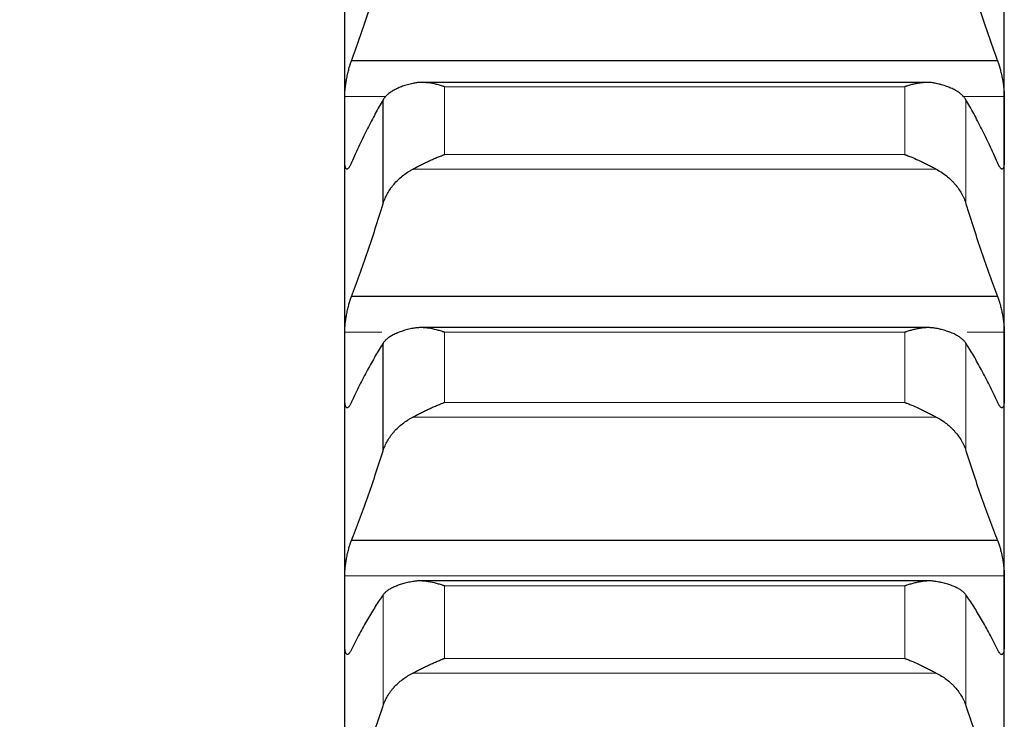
# Model space of a CAD drawing. Header units: inches. Extents: x 0 to 17820, y -10 to 12600.
# Tile 136 of 256: x 6428 to 6505, y 9098 to 9153. Entities that reach past the tile are written whole.
import ezdxf

# ---------------------------------------------------------------- set-up
doc = ezdxf.new("R2010")
doc.units = ezdxf.units.IN
doc.layers.add('1', color=7, linetype='Continuous', true_color=0xffffff)
doc.layers.add('254', color=7, linetype='Continuous', true_color=0xffffff)
doc.styles.add('latin_extended', font='simplex.shx')
doc.dimstyles.get("Standard").update_dxf_attribs({"dimtxt": 0.18, "dimasz": 0.18, "dimexe": 0.18, "dimexo": 0.0625, "dimgap": 0.09, "dimtad": 0, "dimtih": 1, "dimtoh": 1, "dimdec": 4, "dimzin": 0, "dimdsep": 46, "dimtxsty": 'Standard', "dimcen": 0.09, "dimadec": 0, "dimazin": 0, "dimtfac": 1, "dimtdec": 4, "dimtofl": 0, "dimtmove": 0, "dimatfit": 3, "dimfxl": 1, "dimtolj": 1, "dimtzin": 0, "dimarcsym": 0})

# ---------------------------------------------------------------- blocks, each defined once
blk = doc.blocks.new('_U1')
at = {"layer": '254', "color": 3, "linetype": 'Continuous', "lineweight": 13, "transparency": 16777216}
for p, q in [((1291.577, 10505.926), (1291.577, 7002.901)), ((6453.143, 8695.901), (6453.143, 7002.901)), ((1396.577, 7032.901), (6348.143, 7032.901))]:
    blk.add_line(p, q, dxfattribs=at)
at = {"layer": '254', "color": 3, "transparency": 16777216}
for points in [[(1396.577, 7050.401), (1396.577, 7015.401), (1291.577, 7032.901)], [(6348.143, 7015.401), (6348.143, 7050.401), (6453.143, 7032.901)]]:
    blk.add_solid(points, dxfattribs=at)
at = {"layer": 'Defpoints', "color": 0, "transparency": 16777216}
for p in [(1291.577, 10535.926), (6453.143, 8725.901), (6453.143, 7032.901)]:
    blk.add_point(p, dxfattribs=at)
at = {"layer": '254', "color": 2, "lineweight": 13, "transparency": 16777216, "insert": (3697.36, 7190.401), "char_height": 105, "attachment_point": 1, "style": 'latin_extended'}
blk.add_mtext('\\A1;5162', dxfattribs=at)

msp = doc.modelspace()

# ---------------------------------------------------------------- linework, layer by layer
at = {"layer": '1', "color": 2, "linetype": 'Continuous', "lineweight": 25}
for p, q in [((6453.143, 9144.806), (6453.143, 9162.812)), ((6505.143, 9144.806), (6505.143, 9162.812)), ((6504.606, 9150.157), (6453.681, 9150.157)), ((6499.052, 9148.451), (6459.198, 9148.451)), ((6456.17, 9138.884), (6456.17, 9147.084)), ((6453.143, 9126.129), (6453.143, 9144.806)), ((6505.143, 9126.129), (6505.143, 9144.806)), ((6504.606, 9131.564), (6453.681, 9131.564)), ((6499.129, 9129.113), (6459.127, 9129.113)), ((6456.17, 9119.397), (6456.17, 9127.879)), ((6453.143, 9106.811), (6453.143, 9126.129)), ((6505.143, 9106.811), (6505.143, 9126.129)), ((6504.606, 9112.321), (6453.681, 9112.321)), ((6499.206, 9109.132), (6459.055, 9109.132)), ((6453.143, 9086.883), (6453.143, 9106.811)), ((6505.143, 9086.883), (6505.143, 9106.811))]:
    msp.add_line(p, q, dxfattribs=at)
at = {"layer": '1', "color": 110, "linetype": 'Continuous', "lineweight": 13}
for p, q in [((6497.288, 9148.115), (6460.999, 9148.115)), ((6460.999, 9142.76), (6460.999, 9148.115)), ((6497.288, 9142.76), (6497.288, 9148.115)), ((6456.376, 9147.343), (6453.146, 9147.343)), ((6505.141, 9147.343), (6501.842, 9147.343)), ((6502.117, 9138.884), (6502.117, 9147.084)), ((6497.288, 9142.76), (6460.999, 9142.76)), ((6499.775, 9141.614), (6458.512, 9141.614)), ((6456.079, 9128.757), (6453.146, 9128.757)), ((6497.288, 9128.747), (6460.999, 9128.747)), ((6460.999, 9123.208), (6460.999, 9128.747)), ((6497.288, 9123.208), (6497.288, 9128.747)), ((6505.141, 9128.757), (6502.208, 9128.757)), ((6502.117, 9119.397), (6502.117, 9127.879)), ((6497.288, 9123.208), (6460.999, 9123.208)), ((6499.775, 9122.059), (6458.512, 9122.059)), ((6505.141, 9109.525), (6453.146, 9109.525)), ((6497.288, 9108.734), (6460.999, 9108.734)), ((6460.999, 9103.02), (6460.999, 9108.734)), ((6497.288, 9103.02), (6497.288, 9108.734)), ((6456.17, 9099.28), (6456.17, 9108.03)), ((6502.117, 9099.28), (6502.117, 9108.03)), ((6497.288, 9103.02), (6460.999, 9103.02)), ((6499.775, 9101.869), (6458.512, 9101.869))]:
    msp.add_line(p, q, dxfattribs=at)
at = {"layer": '1', "color": 2, "linetype": 'Continuous', "lineweight": 25}
for points in [[(6453.681, 9150.157), (6453.892, 9150.737), (6454.312, 9151.923), (6454.937, 9153.775), (6455.556, 9155.7), (6455.966, 9157.031), (6456.17, 9157.71)], [(6502.117, 9157.71), (6502.321, 9157.031), (6502.731, 9155.7), (6503.35, 9153.775), (6503.975, 9151.923), (6504.395, 9150.737), (6504.606, 9150.157)], [(6453.143, 9144.806), (6453.143, 9145.652), (6453.144, 9146.497), (6453.146, 9147.343)], [(6505.141, 9147.343), (6505.143, 9146.497), (6505.143, 9145.652), (6505.143, 9144.806)], [(6456.17, 9147.084), (6455.966, 9146.739), (6455.556, 9146.015), (6454.937, 9144.826), (6454.312, 9143.537), (6453.892, 9142.61), (6453.681, 9142.13)], [(6504.606, 9142.13), (6504.395, 9142.61), (6503.975, 9143.537), (6503.35, 9144.826), (6502.731, 9146.015), (6502.321, 9146.739), (6502.117, 9147.084)], [(6453.146, 9142.269), (6453.144, 9143.115), (6453.143, 9143.96), (6453.143, 9144.806)], [(6505.143, 9144.806), (6505.143, 9143.96), (6505.143, 9143.115), (6505.141, 9142.269)], [(6453.681, 9131.564), (6453.892, 9132.122), (6454.312, 9133.266), (6454.937, 9135.058), (6455.556, 9136.926), (6455.966, 9138.223), (6456.17, 9138.884)], [(6502.117, 9138.884), (6502.321, 9138.223), (6502.731, 9136.926), (6503.35, 9135.058), (6503.975, 9133.266), (6504.395, 9132.122), (6504.606, 9131.564)], [(6453.143, 9126.129), (6453.143, 9127.005), (6453.144, 9127.881), (6453.146, 9128.757)], [(6505.141, 9128.757), (6505.143, 9127.881), (6505.143, 9127.005), (6505.143, 9126.129)], [(6456.17, 9127.879), (6455.966, 9127.562), (6455.556, 9126.895), (6454.937, 9125.789), (6454.312, 9124.58), (6453.892, 9123.705), (6453.681, 9123.25)], [(6504.606, 9123.25), (6504.395, 9123.705), (6503.975, 9124.58), (6503.35, 9125.789), (6502.731, 9126.895), (6502.321, 9127.562), (6502.117, 9127.879)], [(6453.146, 9123.501), (6453.144, 9124.377), (6453.143, 9125.253), (6453.143, 9126.129)], [(6505.143, 9126.129), (6505.143, 9125.253), (6505.143, 9124.377), (6505.141, 9123.501)], [(6453.681, 9112.321), (6453.892, 9112.857), (6454.312, 9113.956), (6454.937, 9115.685), (6455.556, 9117.494), (6455.966, 9118.754), (6456.17, 9119.397)], [(6502.117, 9119.397), (6502.321, 9118.754), (6502.731, 9117.494), (6503.35, 9115.685), (6503.975, 9113.956), (6504.395, 9112.857), (6504.606, 9112.321)], [(6453.143, 9106.811), (6453.143, 9107.716), (6453.144, 9108.62), (6453.146, 9109.525)], [(6505.141, 9109.525), (6505.143, 9108.62), (6505.143, 9107.716), (6505.143, 9106.811)], [(6456.17, 9108.03), (6455.966, 9107.742), (6455.556, 9107.132), (6454.937, 9106.111), (6454.312, 9104.984), (6453.892, 9104.162), (6453.681, 9103.733)], [(6504.606, 9103.733), (6504.395, 9104.162), (6503.975, 9104.984), (6503.35, 9106.111), (6502.731, 9107.132), (6502.321, 9107.742), (6502.117, 9108.03)], [(6453.146, 9104.096), (6453.144, 9105.001), (6453.143, 9105.906), (6453.143, 9106.811)], [(6505.143, 9106.811), (6505.143, 9105.906), (6505.143, 9105.001), (6505.141, 9104.096)], [(6453.681, 9092.459), (6453.892, 9092.971), (6454.312, 9094.025), (6454.937, 9095.688), (6455.556, 9097.435), (6455.966, 9098.655), (6456.17, 9099.28)], [(6502.117, 9099.28), (6502.321, 9098.655), (6502.731, 9097.435), (6503.35, 9095.688), (6503.975, 9094.025), (6504.395, 9092.971), (6504.606, 9092.459)]]:
    msp.add_open_spline(points, degree=3, dxfattribs=at)
for points, knots in [([(6453.146, 9147.343), (6453.146, 9147.392), (6453.148, 9147.495), (6453.156, 9147.659), (6453.165, 9147.775), (6453.173, 9147.865), (6453.176, 9147.895), (6453.182, 9147.956), (6453.185, 9147.987), (6453.203, 9148.142), (6453.22, 9148.269), (6453.244, 9148.431), (6453.25, 9148.464), (6453.258, 9148.513), (6453.26, 9148.529), (6453.266, 9148.562), (6453.28, 9148.644), (6453.306, 9148.79), (6453.332, 9148.919), (6453.359, 9149.047), (6453.373, 9149.111), (6453.417, 9149.3), (6453.448, 9149.421), (6453.495, 9149.595), (6453.512, 9149.652), (6453.536, 9149.735), (6453.545, 9149.763), (6453.562, 9149.817), (6453.57, 9149.843), (6453.612, 9149.973), (6453.646, 9150.069), (6453.681, 9150.157)], [0, 0, 0, 0, 0.0625, 0.125, 0.1875, 0.1875, 0.21875, 0.21875, 0.25, 0.25, 0.375, 0.375, 0.40625, 0.40625, 0.421875, 0.421875, 0.4375, 0.5, 0.5625, 0.5625, 0.625, 0.625, 0.75, 0.75, 0.8125, 0.8125, 0.84375, 0.84375, 0.875, 0.875, 1, 1, 1, 1]), ([(6504.606, 9150.157), (6504.64, 9150.069), (6504.675, 9149.973), (6504.725, 9149.819), (6504.741, 9149.765), (6504.766, 9149.682), (6504.774, 9149.654), (6504.791, 9149.597), (6504.799, 9149.568), (6504.839, 9149.422), (6504.869, 9149.301), (6504.913, 9149.114), (6504.927, 9149.05), (6504.947, 9148.954), (6504.954, 9148.921), (6504.967, 9148.856), (6504.973, 9148.824), (6505.005, 9148.662), (6505.027, 9148.532), (6505.052, 9148.37), (6505.057, 9148.338), (6505.066, 9148.273), (6505.07, 9148.241), (6505.083, 9148.145), (6505.091, 9148.082), (6505.112, 9147.896), (6505.122, 9147.777), (6505.131, 9147.635), (6505.133, 9147.606), (6505.136, 9147.551), (6505.137, 9147.524), (6505.14, 9147.444), (6505.141, 9147.392), (6505.141, 9147.343)], [0, 0, 0, 0, 0.125, 0.125, 0.1875, 0.1875, 0.21875, 0.21875, 0.25, 0.25, 0.375, 0.375, 0.4375, 0.4375, 0.46875, 0.46875, 0.5, 0.5, 0.625, 0.625, 0.65625, 0.65625, 0.6875, 0.6875, 0.75, 0.75, 0.875, 0.875, 0.90625, 0.90625, 0.9375, 0.9375, 1, 1, 1, 1]), ([(6458.512, 9148.379), (6458.366, 9148.346), (6458.226, 9148.31), (6457.957, 9148.233), (6457.7, 9148.15), (6457.463, 9148.056), (6457.323, 9147.994), (6457.295, 9147.981), (6457.24, 9147.956), (6457.213, 9147.943), (6457.133, 9147.903), (6457.081, 9147.876), (6456.931, 9147.794), (6456.839, 9147.737), (6456.667, 9147.619), (6456.588, 9147.557), (6456.48, 9147.462), (6456.445, 9147.429), (6456.397, 9147.379), (6456.381, 9147.363), (6456.35, 9147.329), (6456.335, 9147.312), (6456.263, 9147.227), (6456.212, 9147.156), (6456.17, 9147.084)], [0, 0, 0, 0, 0.125, 0.125, 0.25, 0.375, 0.375, 0.40625, 0.40625, 0.4375, 0.4375, 0.5, 0.5, 0.625, 0.625, 0.75, 0.75, 0.8125, 0.8125, 0.84375, 0.84375, 0.875, 0.875, 1, 1, 1, 1]), ([(6460.999, 9148.115), (6460.996, 9148.116), (6460.993, 9148.117), (6460.986, 9148.119), (6460.983, 9148.121), (6460.973, 9148.124), (6460.953, 9148.13), (6460.907, 9148.146), (6460.814, 9148.175), (6460.735, 9148.199), (6460.577, 9148.245), (6460.472, 9148.273), (6460.158, 9148.349), (6459.95, 9148.388), (6459.639, 9148.428), (6459.535, 9148.438), (6459.38, 9148.447), (6459.328, 9148.449), (6459.224, 9148.451), (6459.172, 9148.451), (6459.018, 9148.448), (6458.915, 9148.442), (6458.712, 9148.418), (6458.612, 9148.402), (6458.512, 9148.379)], [0, 0, 0, 0, 0.003906, 0.003906, 0.007813, 0.007813, 0.015625, 0.03125, 0.0625, 0.125, 0.125, 0.25, 0.25, 0.5, 0.5, 0.625, 0.625, 0.6875, 0.6875, 0.75, 0.75, 0.875, 0.875, 1, 1, 1, 1]), ([(6499.775, 9148.379), (6499.675, 9148.402), (6499.575, 9148.418), (6499.374, 9148.441), (6499.273, 9148.448), (6499.069, 9148.453), (6498.966, 9148.45), (6498.76, 9148.439), (6498.655, 9148.429), (6498.446, 9148.402), (6498.341, 9148.386), (6498.131, 9148.347), (6498.026, 9148.324), (6497.816, 9148.273), (6497.71, 9148.245), (6497.552, 9148.199), (6497.473, 9148.175), (6497.38, 9148.146), (6497.334, 9148.13), (6497.314, 9148.124), (6497.301, 9148.119), (6497.294, 9148.117), (6497.288, 9148.115)], [0, 0, 0, 0, 0.125, 0.125, 0.25, 0.25, 0.375, 0.375, 0.5, 0.5, 0.625, 0.625, 0.75, 0.75, 0.875, 0.875, 0.9375, 0.96875, 0.984375, 0.992188, 0.992188, 1, 1, 1, 1]), ([(6502.117, 9147.084), (6502.075, 9147.156), (6502.025, 9147.226), (6501.91, 9147.362), (6501.781, 9147.493), (6501.623, 9147.616), (6501.494, 9147.706), (6501.449, 9147.735), (6501.379, 9147.778), (6501.355, 9147.793), (6501.306, 9147.821), (6501.282, 9147.835), (6501.157, 9147.903), (6500.945, 9148.008), (6500.71, 9148.101), (6500.463, 9148.19), (6500.334, 9148.231), (6500.164, 9148.28), (6500.13, 9148.29), (6500.06, 9148.309), (6499.956, 9148.336), (6499.848, 9148.362), (6499.775, 9148.379)], [0, 0, 0, 0, 0.125, 0.125, 0.25, 0.375, 0.375, 0.4375, 0.4375, 0.46875, 0.46875, 0.5, 0.5, 0.625, 0.75, 0.75, 0.875, 0.875, 0.90625, 0.90625, 0.9375, 1, 1, 1, 1]), ([(6458.512, 9141.614), (6458.612, 9141.667), (6458.712, 9141.721), (6458.913, 9141.827), (6459.014, 9141.88), (6459.218, 9141.986), (6459.321, 9142.038), (6459.527, 9142.141), (6459.632, 9142.192), (6459.841, 9142.291), (6459.946, 9142.339), (6460.156, 9142.433), (6460.261, 9142.478), (6460.471, 9142.565), (6460.576, 9142.607), (6460.735, 9142.667), (6460.814, 9142.696), (6460.907, 9142.729), (6460.953, 9142.745), (6460.973, 9142.751), (6460.986, 9142.756), (6460.993, 9142.758), (6460.999, 9142.76)], [0, 0, 0, 0, 0.125, 0.125, 0.25, 0.25, 0.375, 0.375, 0.5, 0.5, 0.625, 0.625, 0.75, 0.75, 0.875, 0.875, 0.9375, 0.96875, 0.984375, 0.992187, 0.992187, 1, 1, 1, 1]), ([(6497.288, 9142.76), (6497.291, 9142.759), (6497.294, 9142.758), (6497.301, 9142.756), (6497.304, 9142.755), (6497.314, 9142.751), (6497.334, 9142.745), (6497.38, 9142.729), (6497.473, 9142.696), (6497.552, 9142.667), (6497.71, 9142.607), (6497.815, 9142.565), (6498.129, 9142.436), (6498.337, 9142.343), (6498.648, 9142.195), (6498.752, 9142.145), (6498.907, 9142.067), (6498.959, 9142.041), (6499.063, 9141.989), (6499.114, 9141.962), (6499.269, 9141.882), (6499.372, 9141.828), (6499.575, 9141.721), (6499.675, 9141.667), (6499.775, 9141.614)], [0, 0, 0, 0, 0.003906, 0.003906, 0.007812, 0.007812, 0.015625, 0.03125, 0.0625, 0.125, 0.125, 0.25, 0.25, 0.5, 0.5, 0.625, 0.625, 0.6875, 0.6875, 0.75, 0.75, 0.875, 0.875, 1, 1, 1, 1]), ([(6453.681, 9142.13), (6453.646, 9142.044), (6453.612, 9141.968), (6453.562, 9141.87), (6453.545, 9141.839), (6453.521, 9141.798), (6453.513, 9141.785), (6453.496, 9141.76), (6453.488, 9141.748), (6453.448, 9141.693), (6453.418, 9141.662), (6453.374, 9141.632), (6453.36, 9141.625), (6453.34, 9141.619), (6453.333, 9141.618), (6453.32, 9141.618), (6453.313, 9141.618), (6453.282, 9141.625), (6453.26, 9141.643), (6453.235, 9141.681), (6453.23, 9141.689), (6453.221, 9141.708), (6453.217, 9141.718), (6453.204, 9141.75), (6453.196, 9141.775), (6453.175, 9141.857), (6453.165, 9141.924), (6453.155, 9142.022), (6453.154, 9142.042), (6453.151, 9142.084), (6453.15, 9142.106), (6453.147, 9142.173), (6453.146, 9142.219), (6453.146, 9142.269)], [0, 0, 0, 0, 0.125, 0.125, 0.1875, 0.1875, 0.21875, 0.21875, 0.25, 0.25, 0.375, 0.375, 0.4375, 0.4375, 0.46875, 0.46875, 0.5, 0.5, 0.625, 0.625, 0.65625, 0.65625, 0.6875, 0.6875, 0.75, 0.75, 0.875, 0.875, 0.90625, 0.90625, 0.9375, 0.9375, 1, 1, 1, 1]), ([(6505.141, 9142.269), (6505.141, 9142.22), (6505.139, 9142.126), (6505.131, 9142.002), (6505.122, 9141.929), (6505.114, 9141.879), (6505.111, 9141.862), (6505.105, 9141.832), (6505.101, 9141.817), (6505.084, 9141.748), (6505.067, 9141.705), (6505.042, 9141.666), (6505.037, 9141.659), (6505.029, 9141.65), (6505.027, 9141.647), (6505.021, 9141.642), (6505.007, 9141.63), (6504.98, 9141.617), (6504.955, 9141.617), (6504.928, 9141.625), (6504.913, 9141.631), (6504.87, 9141.661), (6504.839, 9141.693), (6504.791, 9141.758), (6504.775, 9141.783), (6504.75, 9141.824), (6504.742, 9141.839), (6504.725, 9141.869), (6504.717, 9141.885), (6504.675, 9141.968), (6504.64, 9142.044), (6504.606, 9142.13)], [0, 0, 0, 0, 0.0625, 0.125, 0.1875, 0.1875, 0.21875, 0.21875, 0.25, 0.25, 0.375, 0.375, 0.40625, 0.40625, 0.421875, 0.421875, 0.4375, 0.5, 0.5625, 0.5625, 0.625, 0.625, 0.75, 0.75, 0.8125, 0.8125, 0.84375, 0.84375, 0.875, 0.875, 1, 1, 1, 1]), ([(6456.17, 9138.884), (6456.212, 9139.022), (6456.262, 9139.158), (6456.377, 9139.425), (6456.506, 9139.688), (6456.664, 9139.941), (6456.793, 9140.128), (6456.838, 9140.189), (6456.908, 9140.281), (6456.932, 9140.311), (6456.981, 9140.371), (6457.005, 9140.4), (6457.13, 9140.547), (6457.341, 9140.773), (6457.577, 9140.981), (6457.824, 9141.179), (6457.953, 9141.274), (6458.123, 9141.386), (6458.157, 9141.408), (6458.227, 9141.451), (6458.331, 9141.515), (6458.439, 9141.576), (6458.512, 9141.614)], [0, 0, 0, 0, 0.125, 0.125, 0.25, 0.375, 0.375, 0.4375, 0.4375, 0.46875, 0.46875, 0.5, 0.5, 0.625, 0.75, 0.75, 0.875, 0.875, 0.90625, 0.90625, 0.9375, 1, 1, 1, 1]), ([(6499.775, 9141.614), (6499.921, 9141.537), (6500.061, 9141.454), (6500.33, 9141.277), (6500.587, 9141.089), (6500.823, 9140.881), (6500.964, 9140.745), (6500.992, 9140.717), (6501.047, 9140.661), (6501.074, 9140.633), (6501.154, 9140.547), (6501.206, 9140.49), (6501.356, 9140.314), (6501.448, 9140.193), (6501.62, 9139.946), (6501.699, 9139.82), (6501.807, 9139.626), (6501.841, 9139.56), (6501.89, 9139.461), (6501.906, 9139.428), (6501.937, 9139.361), (6501.952, 9139.327), (6502.024, 9139.159), (6502.075, 9139.022), (6502.117, 9138.884)], [0, 0, 0, 0, 0.125, 0.125, 0.25, 0.375, 0.375, 0.40625, 0.40625, 0.4375, 0.4375, 0.5, 0.5, 0.625, 0.625, 0.75, 0.75, 0.8125, 0.8125, 0.84375, 0.84375, 0.875, 0.875, 1, 1, 1, 1]), ([(6453.146, 9128.757), (6453.146, 9128.808), (6453.148, 9128.913), (6453.156, 9129.082), (6453.165, 9129.2), (6453.173, 9129.292), (6453.176, 9129.323), (6453.182, 9129.385), (6453.185, 9129.416), (6453.203, 9129.573), (6453.22, 9129.701), (6453.244, 9129.864), (6453.25, 9129.897), (6453.258, 9129.946), (6453.26, 9129.963), (6453.266, 9129.995), (6453.28, 9130.077), (6453.306, 9130.224), (6453.332, 9130.352), (6453.359, 9130.479), (6453.373, 9130.542), (6453.417, 9130.73), (6453.448, 9130.849), (6453.495, 9131.02), (6453.512, 9131.075), (6453.536, 9131.156), (6453.545, 9131.183), (6453.562, 9131.235), (6453.57, 9131.261), (6453.612, 9131.387), (6453.646, 9131.48), (6453.681, 9131.564)], [0, 0, 0, 0, 0.0625, 0.125, 0.1875, 0.1875, 0.21875, 0.21875, 0.25, 0.25, 0.375, 0.375, 0.40625, 0.40625, 0.421875, 0.421875, 0.4375, 0.5, 0.5625, 0.5625, 0.625, 0.625, 0.75, 0.75, 0.8125, 0.8125, 0.84375, 0.84375, 0.875, 0.875, 1, 1, 1, 1]), ([(6504.606, 9131.564), (6504.64, 9131.479), (6504.675, 9131.387), (6504.725, 9131.237), (6504.741, 9131.186), (6504.766, 9131.105), (6504.774, 9131.077), (6504.791, 9131.021), (6504.799, 9130.993), (6504.839, 9130.85), (6504.869, 9130.731), (6504.913, 9130.545), (6504.927, 9130.482), (6504.947, 9130.386), (6504.954, 9130.354), (6504.967, 9130.289), (6504.973, 9130.257), (6505.005, 9130.095), (6505.027, 9129.965), (6505.052, 9129.803), (6505.057, 9129.77), (6505.066, 9129.705), (6505.07, 9129.673), (6505.083, 9129.575), (6505.091, 9129.512), (6505.112, 9129.324), (6505.122, 9129.203), (6505.131, 9129.057), (6505.133, 9129.028), (6505.136, 9128.971), (6505.137, 9128.943), (6505.14, 9128.861), (6505.141, 9128.808), (6505.141, 9128.757)], [0, 0, 0, 0, 0.125, 0.125, 0.1875, 0.1875, 0.21875, 0.21875, 0.25, 0.25, 0.375, 0.375, 0.4375, 0.4375, 0.46875, 0.46875, 0.5, 0.5, 0.625, 0.625, 0.65625, 0.65625, 0.6875, 0.6875, 0.75, 0.75, 0.875, 0.875, 0.90625, 0.90625, 0.9375, 0.9375, 1, 1, 1, 1]), ([(6458.512, 9129.055), (6458.366, 9129.026), (6458.226, 9128.993), (6457.957, 9128.924), (6457.7, 9128.849), (6457.463, 9128.764), (6457.323, 9128.708), (6457.295, 9128.696), (6457.24, 9128.673), (6457.213, 9128.661), (6457.133, 9128.626), (6457.081, 9128.601), (6456.931, 9128.527), (6456.839, 9128.475), (6456.667, 9128.367), (6456.588, 9128.311), (6456.48, 9128.224), (6456.445, 9128.194), (6456.397, 9128.149), (6456.381, 9128.134), (6456.35, 9128.103), (6456.335, 9128.087), (6456.263, 9128.009), (6456.212, 9127.945), (6456.17, 9127.879)], [0, 0, 0, 0, 0.125, 0.125, 0.25, 0.375, 0.375, 0.40625, 0.40625, 0.4375, 0.4375, 0.5, 0.5, 0.625, 0.625, 0.75, 0.75, 0.8125, 0.8125, 0.84375, 0.84375, 0.875, 0.875, 1, 1, 1, 1]), ([(6460.999, 9128.747), (6460.996, 9128.748), (6460.993, 9128.749), (6460.986, 9128.751), (6460.983, 9128.753), (6460.973, 9128.756), (6460.953, 9128.763), (6460.907, 9128.779), (6460.814, 9128.809), (6460.735, 9128.834), (6460.577, 9128.882), (6460.472, 9128.912), (6460.158, 9128.992), (6459.95, 9129.036), (6459.639, 9129.081), (6459.535, 9129.093), (6459.38, 9129.105), (6459.328, 9129.108), (6459.224, 9129.112), (6459.172, 9129.113), (6459.018, 9129.113), (6458.915, 9129.109), (6458.712, 9129.09), (6458.612, 9129.076), (6458.512, 9129.055)], [0, 0, 0, 0, 0.003906, 0.003906, 0.007813, 0.007813, 0.015625, 0.03125, 0.0625, 0.125, 0.125, 0.25, 0.25, 0.5, 0.5, 0.625, 0.625, 0.6875, 0.6875, 0.75, 0.75, 0.875, 0.875, 1, 1, 1, 1]), ([(6499.775, 9129.055), (6499.675, 9129.076), (6499.575, 9129.09), (6499.374, 9129.109), (6499.273, 9129.113), (6499.069, 9129.114), (6498.966, 9129.109), (6498.76, 9129.094), (6498.655, 9129.082), (6498.446, 9129.052), (6498.341, 9129.033), (6498.131, 9128.99), (6498.026, 9128.966), (6497.816, 9128.912), (6497.71, 9128.882), (6497.552, 9128.834), (6497.473, 9128.809), (6497.38, 9128.779), (6497.334, 9128.763), (6497.314, 9128.756), (6497.301, 9128.751), (6497.294, 9128.749), (6497.288, 9128.747)], [0, 0, 0, 0, 0.125, 0.125, 0.25, 0.25, 0.375, 0.375, 0.5, 0.5, 0.625, 0.625, 0.75, 0.75, 0.875, 0.875, 0.9375, 0.96875, 0.984375, 0.992187, 0.992187, 1, 1, 1, 1]), ([(6502.117, 9127.879), (6502.075, 9127.945), (6502.025, 9128.009), (6501.91, 9128.133), (6501.781, 9128.253), (6501.623, 9128.365), (6501.494, 9128.446), (6501.449, 9128.473), (6501.379, 9128.512), (6501.355, 9128.525), (6501.306, 9128.551), (6501.282, 9128.563), (6501.157, 9128.626), (6500.945, 9128.72), (6500.71, 9128.805), (6500.463, 9128.885), (6500.334, 9128.922), (6500.164, 9128.966), (6500.13, 9128.975), (6500.06, 9128.992), (6499.956, 9129.017), (6499.848, 9129.04), (6499.775, 9129.055)], [0, 0, 0, 0, 0.125, 0.125, 0.25, 0.375, 0.375, 0.4375, 0.4375, 0.46875, 0.46875, 0.5, 0.5, 0.625, 0.75, 0.75, 0.875, 0.875, 0.90625, 0.90625, 0.9375, 1, 1, 1, 1]), ([(6453.681, 9123.25), (6453.646, 9123.167), (6453.612, 9123.096), (6453.562, 9123.004), (6453.545, 9122.976), (6453.521, 9122.938), (6453.513, 9122.926), (6453.496, 9122.904), (6453.488, 9122.893), (6453.448, 9122.845), (6453.418, 9122.818), (6453.374, 9122.796), (6453.36, 9122.791), (6453.34, 9122.79), (6453.333, 9122.79), (6453.32, 9122.792), (6453.313, 9122.794), (6453.282, 9122.807), (6453.26, 9122.83), (6453.235, 9122.874), (6453.23, 9122.884), (6453.221, 9122.905), (6453.217, 9122.916), (6453.204, 9122.953), (6453.196, 9122.98), (6453.175, 9123.069), (6453.165, 9123.14), (6453.155, 9123.244), (6453.154, 9123.265), (6453.151, 9123.309), (6453.15, 9123.332), (6453.147, 9123.401), (6453.146, 9123.45), (6453.146, 9123.501)], [0, 0, 0, 0, 0.125, 0.125, 0.1875, 0.1875, 0.21875, 0.21875, 0.25, 0.25, 0.375, 0.375, 0.4375, 0.4375, 0.46875, 0.46875, 0.5, 0.5, 0.625, 0.625, 0.65625, 0.65625, 0.6875, 0.6875, 0.75, 0.75, 0.875, 0.875, 0.90625, 0.90625, 0.9375, 0.9375, 1, 1, 1, 1]), ([(6505.141, 9123.501), (6505.141, 9123.45), (6505.139, 9123.353), (6505.131, 9123.223), (6505.122, 9123.146), (6505.114, 9123.092), (6505.111, 9123.074), (6505.105, 9123.041), (6505.101, 9123.025), (6505.084, 9122.95), (6505.067, 9122.902), (6505.042, 9122.857), (6505.037, 9122.849), (6505.029, 9122.838), (6505.027, 9122.835), (6505.021, 9122.828), (6505.007, 9122.812), (6504.98, 9122.793), (6504.955, 9122.789), (6504.928, 9122.791), (6504.913, 9122.795), (6504.87, 9122.818), (6504.839, 9122.845), (6504.791, 9122.902), (6504.775, 9122.925), (6504.75, 9122.962), (6504.742, 9122.976), (6504.725, 9123.004), (6504.717, 9123.019), (6504.675, 9123.095), (6504.64, 9123.167), (6504.606, 9123.25)], [0, 0, 0, 0, 0.0625, 0.125, 0.1875, 0.1875, 0.21875, 0.21875, 0.25, 0.25, 0.375, 0.375, 0.40625, 0.40625, 0.421875, 0.421875, 0.4375, 0.5, 0.5625, 0.5625, 0.625, 0.625, 0.75, 0.75, 0.8125, 0.8125, 0.84375, 0.84375, 0.875, 0.875, 1, 1, 1, 1]), ([(6458.512, 9122.059), (6458.612, 9122.111), (6458.712, 9122.163), (6458.913, 9122.268), (6459.014, 9122.32), (6459.218, 9122.425), (6459.321, 9122.477), (6459.527, 9122.58), (6459.632, 9122.631), (6459.841, 9122.731), (6459.946, 9122.779), (6460.156, 9122.874), (6460.261, 9122.92), (6460.471, 9123.008), (6460.576, 9123.051), (6460.735, 9123.112), (6460.814, 9123.142), (6460.907, 9123.176), (6460.953, 9123.192), (6460.973, 9123.199), (6460.986, 9123.204), (6460.993, 9123.206), (6460.999, 9123.208)], [0, 0, 0, 0, 0.125, 0.125, 0.25, 0.25, 0.375, 0.375, 0.5, 0.5, 0.625, 0.625, 0.75, 0.75, 0.875, 0.875, 0.9375, 0.96875, 0.984375, 0.992187, 0.992187, 1, 1, 1, 1]), ([(6497.288, 9123.208), (6497.291, 9123.207), (6497.294, 9123.206), (6497.301, 9123.204), (6497.304, 9123.203), (6497.314, 9123.199), (6497.334, 9123.192), (6497.38, 9123.176), (6497.473, 9123.142), (6497.552, 9123.112), (6497.71, 9123.051), (6497.815, 9123.008), (6498.129, 9122.876), (6498.337, 9122.782), (6498.648, 9122.634), (6498.752, 9122.584), (6498.907, 9122.506), (6498.959, 9122.48), (6499.063, 9122.428), (6499.114, 9122.401), (6499.269, 9122.322), (6499.372, 9122.269), (6499.575, 9122.163), (6499.675, 9122.111), (6499.775, 9122.059)], [0, 0, 0, 0, 0.003906, 0.003906, 0.007812, 0.007812, 0.015625, 0.03125, 0.0625, 0.125, 0.125, 0.25, 0.25, 0.5, 0.5, 0.625, 0.625, 0.6875, 0.6875, 0.75, 0.75, 0.875, 0.875, 1, 1, 1, 1]), ([(6456.17, 9119.397), (6456.212, 9119.531), (6456.262, 9119.664), (6456.377, 9119.924), (6456.506, 9120.18), (6456.664, 9120.426), (6456.793, 9120.608), (6456.838, 9120.668), (6456.908, 9120.757), (6456.932, 9120.787), (6456.981, 9120.845), (6457.005, 9120.874), (6457.13, 9121.017), (6457.341, 9121.238), (6457.577, 9121.44), (6457.824, 9121.634), (6457.953, 9121.726), (6458.123, 9121.836), (6458.157, 9121.857), (6458.227, 9121.9), (6458.331, 9121.962), (6458.439, 9122.021), (6458.512, 9122.059)], [0, 0, 0, 0, 0.125, 0.125, 0.25, 0.375, 0.375, 0.4375, 0.4375, 0.46875, 0.46875, 0.5, 0.5, 0.625, 0.75, 0.75, 0.875, 0.875, 0.90625, 0.90625, 0.9375, 1, 1, 1, 1]), ([(6499.775, 9122.059), (6499.921, 9121.983), (6500.061, 9121.902), (6500.33, 9121.729), (6500.587, 9121.546), (6500.823, 9121.343), (6500.964, 9121.21), (6500.992, 9121.183), (6501.047, 9121.128), (6501.074, 9121.101), (6501.154, 9121.017), (6501.206, 9120.961), (6501.356, 9120.789), (6501.448, 9120.672), (6501.62, 9120.431), (6501.699, 9120.308), (6501.807, 9120.119), (6501.841, 9120.055), (6501.89, 9119.959), (6501.906, 9119.926), (6501.937, 9119.861), (6501.952, 9119.829), (6502.024, 9119.664), (6502.075, 9119.531), (6502.117, 9119.397)], [0, 0, 0, 0, 0.125, 0.125, 0.25, 0.375, 0.375, 0.40625, 0.40625, 0.4375, 0.4375, 0.5, 0.5, 0.625, 0.625, 0.75, 0.75, 0.8125, 0.8125, 0.84375, 0.84375, 0.875, 0.875, 1, 1, 1, 1]), ([(6453.146, 9109.525), (6453.146, 9109.578), (6453.148, 9109.687), (6453.156, 9109.859), (6453.165, 9109.98), (6453.173, 9110.073), (6453.176, 9110.104), (6453.182, 9110.167), (6453.185, 9110.199), (6453.203, 9110.358), (6453.22, 9110.487), (6453.244, 9110.65), (6453.25, 9110.683), (6453.258, 9110.732), (6453.26, 9110.749), (6453.266, 9110.782), (6453.28, 9110.864), (6453.306, 9111.01), (6453.332, 9111.137), (6453.359, 9111.263), (6453.373, 9111.325), (6453.417, 9111.511), (6453.448, 9111.628), (6453.495, 9111.795), (6453.512, 9111.849), (6453.536, 9111.928), (6453.545, 9111.954), (6453.562, 9112.005), (6453.57, 9112.03), (6453.612, 9112.152), (6453.646, 9112.241), (6453.681, 9112.321)], [0, 0, 0, 0, 0.0625, 0.125, 0.1875, 0.1875, 0.21875, 0.21875, 0.25, 0.25, 0.375, 0.375, 0.40625, 0.40625, 0.421875, 0.421875, 0.4375, 0.5, 0.5625, 0.5625, 0.625, 0.625, 0.75, 0.75, 0.8125, 0.8125, 0.84375, 0.84375, 0.875, 0.875, 1, 1, 1, 1]), ([(6504.606, 9112.321), (6504.64, 9112.241), (6504.675, 9112.152), (6504.725, 9112.007), (6504.741, 9111.957), (6504.766, 9111.878), (6504.774, 9111.851), (6504.791, 9111.797), (6504.799, 9111.769), (6504.839, 9111.629), (6504.869, 9111.512), (6504.913, 9111.329), (6504.927, 9111.266), (6504.947, 9111.171), (6504.954, 9111.139), (6504.967, 9111.075), (6504.973, 9111.043), (6505.005, 9110.882), (6505.027, 9110.752), (6505.052, 9110.589), (6505.057, 9110.556), (6505.066, 9110.491), (6505.07, 9110.458), (6505.083, 9110.36), (6505.091, 9110.296), (6505.112, 9110.106), (6505.122, 9109.983), (6505.131, 9109.834), (6505.133, 9109.804), (6505.136, 9109.746), (6505.137, 9109.717), (6505.14, 9109.633), (6505.141, 9109.578), (6505.141, 9109.525)], [0, 0, 0, 0, 0.125, 0.125, 0.1875, 0.1875, 0.21875, 0.21875, 0.25, 0.25, 0.375, 0.375, 0.4375, 0.4375, 0.46875, 0.46875, 0.5, 0.5, 0.625, 0.625, 0.65625, 0.65625, 0.6875, 0.6875, 0.75, 0.75, 0.875, 0.875, 0.90625, 0.90625, 0.9375, 0.9375, 1, 1, 1, 1]), ([(6458.512, 9109.086), (6458.366, 9109.06), (6458.226, 9109.031), (6457.957, 9108.969), (6457.7, 9108.903), (6457.463, 9108.827), (6457.323, 9108.777), (6457.295, 9108.767), (6457.24, 9108.746), (6457.213, 9108.735), (6457.133, 9108.703), (6457.081, 9108.681), (6456.931, 9108.614), (6456.839, 9108.568), (6456.667, 9108.471), (6456.588, 9108.421), (6456.48, 9108.342), (6456.445, 9108.315), (6456.397, 9108.274), (6456.381, 9108.26), (6456.35, 9108.233), (6456.335, 9108.218), (6456.263, 9108.148), (6456.212, 9108.089), (6456.17, 9108.03)], [0, 0, 0, 0, 0.125, 0.125, 0.25, 0.375, 0.375, 0.40625, 0.40625, 0.4375, 0.4375, 0.5, 0.5, 0.625, 0.625, 0.75, 0.75, 0.8125, 0.8125, 0.84375, 0.84375, 0.875, 0.875, 1, 1, 1, 1]), ([(6460.999, 9108.734), (6460.996, 9108.735), (6460.993, 9108.736), (6460.986, 9108.738), (6460.983, 9108.739), (6460.973, 9108.743), (6460.953, 9108.75), (6460.907, 9108.766), (6460.814, 9108.798), (6460.735, 9108.824), (6460.577, 9108.874), (6460.472, 9108.905), (6460.158, 9108.99), (6459.95, 9109.037), (6459.639, 9109.088), (6459.535, 9109.102), (6459.38, 9109.117), (6459.328, 9109.121), (6459.224, 9109.128), (6459.172, 9109.13), (6459.018, 9109.133), (6458.915, 9109.131), (6458.712, 9109.117), (6458.612, 9109.104), (6458.512, 9109.086)], [0, 0, 0, 0, 0.003906, 0.003906, 0.007813, 0.007813, 0.015625, 0.03125, 0.0625, 0.125, 0.125, 0.25, 0.25, 0.5, 0.5, 0.625, 0.625, 0.6875, 0.6875, 0.75, 0.75, 0.875, 0.875, 1, 1, 1, 1]), ([(6499.775, 9109.086), (6499.675, 9109.104), (6499.575, 9109.116), (6499.374, 9109.131), (6499.273, 9109.133), (6499.069, 9109.129), (6498.966, 9109.123), (6498.76, 9109.103), (6498.655, 9109.089), (6498.446, 9109.055), (6498.341, 9109.035), (6498.131, 9108.988), (6498.026, 9108.962), (6497.816, 9108.905), (6497.71, 9108.874), (6497.552, 9108.824), (6497.473, 9108.798), (6497.38, 9108.766), (6497.334, 9108.75), (6497.314, 9108.743), (6497.301, 9108.738), (6497.294, 9108.736), (6497.288, 9108.734)], [0, 0, 0, 0, 0.125, 0.125, 0.25, 0.25, 0.375, 0.375, 0.5, 0.5, 0.625, 0.625, 0.75, 0.75, 0.875, 0.875, 0.9375, 0.96875, 0.984375, 0.992187, 0.992187, 1, 1, 1, 1]), ([(6502.117, 9108.03), (6502.075, 9108.089), (6502.025, 9108.147), (6501.91, 9108.26), (6501.781, 9108.368), (6501.623, 9108.469), (6501.494, 9108.542), (6501.449, 9108.566), (6501.379, 9108.601), (6501.355, 9108.613), (6501.306, 9108.636), (6501.282, 9108.647), (6501.157, 9108.703), (6500.945, 9108.788), (6500.71, 9108.863), (6500.463, 9108.935), (6500.334, 9108.968), (6500.164, 9109.007), (6500.13, 9109.015), (6500.06, 9109.03), (6499.956, 9109.052), (6499.848, 9109.073), (6499.775, 9109.086)], [0, 0, 0, 0, 0.125, 0.125, 0.25, 0.375, 0.375, 0.4375, 0.4375, 0.46875, 0.46875, 0.5, 0.5, 0.625, 0.75, 0.75, 0.875, 0.875, 0.90625, 0.90625, 0.9375, 1, 1, 1, 1]), ([(6453.681, 9103.733), (6453.646, 9103.655), (6453.612, 9103.588), (6453.562, 9103.503), (6453.545, 9103.477), (6453.521, 9103.443), (6453.513, 9103.432), (6453.496, 9103.412), (6453.488, 9103.403), (6453.448, 9103.36), (6453.418, 9103.338), (6453.374, 9103.324), (6453.36, 9103.322), (6453.34, 9103.325), (6453.333, 9103.326), (6453.32, 9103.331), (6453.313, 9103.334), (6453.282, 9103.353), (6453.26, 9103.381), (6453.235, 9103.432), (6453.23, 9103.443), (6453.221, 9103.467), (6453.217, 9103.479), (6453.204, 9103.519), (6453.196, 9103.548), (6453.175, 9103.645), (6453.165, 9103.72), (6453.155, 9103.829), (6453.154, 9103.851), (6453.151, 9103.897), (6453.15, 9103.921), (6453.147, 9103.993), (6453.146, 9104.044), (6453.146, 9104.096)], [0, 0, 0, 0, 0.125, 0.125, 0.1875, 0.1875, 0.21875, 0.21875, 0.25, 0.25, 0.375, 0.375, 0.4375, 0.4375, 0.46875, 0.46875, 0.5, 0.5, 0.625, 0.625, 0.65625, 0.65625, 0.6875, 0.6875, 0.75, 0.75, 0.875, 0.875, 0.90625, 0.90625, 0.9375, 0.9375, 1, 1, 1, 1]), ([(6505.141, 9104.096), (6505.141, 9104.044), (6505.139, 9103.943), (6505.131, 9103.807), (6505.122, 9103.726), (6505.114, 9103.668), (6505.111, 9103.65), (6505.105, 9103.615), (6505.101, 9103.598), (6505.084, 9103.517), (6505.067, 9103.464), (6505.042, 9103.413), (6505.037, 9103.403), (6505.029, 9103.39), (6505.027, 9103.386), (6505.021, 9103.378), (6505.007, 9103.359), (6504.98, 9103.335), (6504.955, 9103.325), (6504.928, 9103.322), (6504.913, 9103.324), (6504.87, 9103.338), (6504.839, 9103.36), (6504.791, 9103.411), (6504.775, 9103.43), (6504.75, 9103.465), (6504.742, 9103.477), (6504.725, 9103.502), (6504.717, 9103.516), (6504.675, 9103.587), (6504.64, 9103.655), (6504.606, 9103.733)], [0, 0, 0, 0, 0.0625, 0.125, 0.1875, 0.1875, 0.21875, 0.21875, 0.25, 0.25, 0.375, 0.375, 0.40625, 0.40625, 0.421875, 0.421875, 0.4375, 0.5, 0.5625, 0.5625, 0.625, 0.625, 0.75, 0.75, 0.8125, 0.8125, 0.84375, 0.84375, 0.875, 0.875, 1, 1, 1, 1]), ([(6458.512, 9101.869), (6458.612, 9101.919), (6458.712, 9101.97), (6458.913, 9102.074), (6459.014, 9102.126), (6459.218, 9102.229), (6459.321, 9102.281), (6459.527, 9102.383), (6459.632, 9102.434), (6459.841, 9102.534), (6459.946, 9102.583), (6460.156, 9102.679), (6460.261, 9102.725), (6460.471, 9102.815), (6460.576, 9102.858), (6460.735, 9102.921), (6460.814, 9102.952), (6460.907, 9102.986), (6460.953, 9103.004), (6460.973, 9103.011), (6460.986, 9103.016), (6460.993, 9103.018), (6460.999, 9103.02)], [0, 0, 0, 0, 0.125, 0.125, 0.25, 0.25, 0.375, 0.375, 0.5, 0.5, 0.625, 0.625, 0.75, 0.75, 0.875, 0.875, 0.9375, 0.96875, 0.984375, 0.992188, 0.992188, 1, 1, 1, 1]), ([(6497.288, 9103.02), (6497.291, 9103.019), (6497.294, 9103.018), (6497.301, 9103.016), (6497.304, 9103.014), (6497.314, 9103.011), (6497.334, 9103.004), (6497.38, 9102.986), (6497.473, 9102.952), (6497.552, 9102.921), (6497.71, 9102.858), (6497.815, 9102.815), (6498.129, 9102.681), (6498.337, 9102.586), (6498.648, 9102.438), (6498.752, 9102.387), (6498.907, 9102.31), (6498.959, 9102.284), (6499.063, 9102.232), (6499.114, 9102.206), (6499.269, 9102.127), (6499.372, 9102.075), (6499.575, 9101.971), (6499.675, 9101.919), (6499.775, 9101.869)], [0, 0, 0, 0, 0.003906, 0.003906, 0.007813, 0.007813, 0.015625, 0.03125, 0.0625, 0.125, 0.125, 0.25, 0.25, 0.5, 0.5, 0.625, 0.625, 0.6875, 0.6875, 0.75, 0.75, 0.875, 0.875, 1, 1, 1, 1]), ([(6456.17, 9099.28), (6456.212, 9099.41), (6456.262, 9099.539), (6456.377, 9099.791), (6456.506, 9100.04), (6456.664, 9100.28), (6456.793, 9100.457), (6456.838, 9100.515), (6456.908, 9100.602), (6456.932, 9100.63), (6456.981, 9100.687), (6457.005, 9100.715), (6457.13, 9100.854), (6457.341, 9101.069), (6457.577, 9101.266), (6457.824, 9101.455), (6457.953, 9101.545), (6458.123, 9101.651), (6458.157, 9101.672), (6458.227, 9101.714), (6458.331, 9101.774), (6458.439, 9101.832), (6458.512, 9101.869)], [0, 0, 0, 0, 0.125, 0.125, 0.25, 0.375, 0.375, 0.4375, 0.4375, 0.46875, 0.46875, 0.5, 0.5, 0.625, 0.75, 0.75, 0.875, 0.875, 0.90625, 0.90625, 0.9375, 1, 1, 1, 1]), ([(6499.775, 9101.869), (6499.921, 9101.795), (6500.061, 9101.716), (6500.33, 9101.548), (6500.587, 9101.369), (6500.823, 9101.172), (6500.964, 9101.042), (6500.992, 9101.016), (6501.047, 9100.963), (6501.074, 9100.936), (6501.154, 9100.855), (6501.206, 9100.8), (6501.356, 9100.633), (6501.448, 9100.519), (6501.62, 9100.285), (6501.699, 9100.165), (6501.807, 9099.981), (6501.841, 9099.919), (6501.89, 9099.825), (6501.906, 9099.794), (6501.937, 9099.731), (6501.952, 9099.699), (6502.024, 9099.539), (6502.075, 9099.41), (6502.117, 9099.28)], [0, 0, 0, 0, 0.125, 0.125, 0.25, 0.375, 0.375, 0.40625, 0.40625, 0.4375, 0.4375, 0.5, 0.5, 0.625, 0.625, 0.75, 0.75, 0.8125, 0.8125, 0.84375, 0.84375, 0.875, 0.875, 1, 1, 1, 1])]:
    msp.add_open_spline(points, degree=3, knots=knots, dxfattribs=at)

# ---------------------------------------------------------------- dimensions: what is measured, and where the dimension line sits
at = {"layer": '254', "color": 2, "linetype": 'Continuous', "lineweight": 13}
dim = msp.add_linear_dim(base=(6453.143, 7032.901), p1=(1291.577, 10535.926), p2=(6453.143, 8725.901), dimstyle='Standard', override={"dimscale": 30, "dimtxt": 3.5, "dimasz": 3.5, "dimexe": 1, "dimexo": 1, "dimgap": 1.75, "dimtad": 1, "dimtih": 1, "dimtoh": 0, "dimdec": 0, "dimlfac": 1, "dimzin": 8, "dimdsep": 46, "dimlunit": 2, "dimtxsty": 'latin_extended', "dimsah": 1, "dimse1": 0, "dimse2": 0, "dimsd1": 0, "dimsd2": 0, "dimclrd": 3, "dimclre": 3, "dimclrt": 2, "dimtol": 0, "dimtm": -0.1, "dimtfac": 0.714286, "dimtdec": 3, "dimtofl": 1, "dimtmove": 0, "dimtzin": 8, "dimlwd": 13, "dimlwe": 13}, dxfattribs=at)
dim.commit()
dim.dimension.update_dxf_attribs({"geometry": '_U1', "text_midpoint": (3872.36, 7032.901), "dimtype": 160})

doc.saveas('drawing.dxf')
